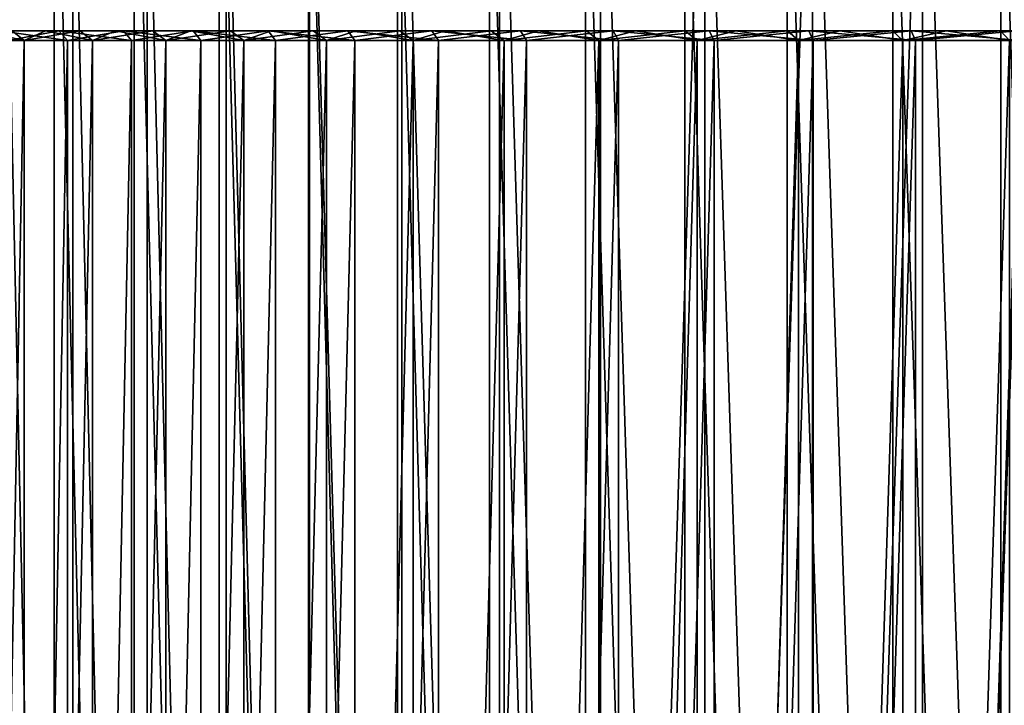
# Model space of a CAD drawing. Header units: millimetres. Extents: x -56 to 60, y -2 to 74.
# Tile 81 of 256: x -35 to -15, y 51 to 65. Entities that reach past the tile are written whole.
import ezdxf

# ---------------------------------------------------------------- set-up
doc = ezdxf.new("R2010")
doc.units = ezdxf.units.MM
doc.header["$LTSCALE"] = 127.314815
for name, color, linetype in [('145', 7, 'CONTINUOUS'), ('148', 7, 'CONTINUOUS'), ('149', 7, 'CONTINUOUS'), ('150', 7, 'CONTINUOUS'), ('2', 7, 'CONTINUOUS'), ('22', 7, 'CONTINUOUS'), ('23', 7, 'CONTINUOUS'), ('24', 7, 'CONTINUOUS'), ('25', 7, 'CONTINUOUS'), ('34', 7, 'CONTINUOUS'), ('35', 7, 'CONTINUOUS'), ('36', 7, 'CONTINUOUS'), ('37', 7, 'CONTINUOUS')]:
    doc.layers.add(name, color=color, linetype=linetype)

msp = doc.modelspace()

# ---------------------------------------------------------------- linework, layer by layer
at = {"layer": '145', "color": 7, "linetype": 'CONTINUOUS', "true_color": 0x96918c}
for points in [[(-34.926, 70.5, 24.217), (-33.538, 70.5, 26.104), (-33.539, 6.7, 26.104), (-34.926, 70.5, 24.217)], [(-34.926, 6.7, 24.216), (-34.926, 70.5, 24.217), (-33.539, 6.7, 26.104), (-34.926, 6.7, 24.216)], [(-33.539, 6.7, 26.104), (-33.538, 70.5, 26.104), (-32.05, 6.7, 27.912), (-33.539, 6.7, 26.104)], [(-33.538, 70.5, 26.104), (-32.05, 70.5, 27.912), (-32.05, 6.7, 27.912), (-33.538, 70.5, 26.104)], [(-32.05, 70.5, 27.912), (-30.463, 70.5, 29.635), (-30.464, 6.7, 29.635), (-32.05, 70.5, 27.912)], [(-32.05, 6.7, 27.912), (-32.05, 70.5, 27.912), (-30.464, 6.7, 29.635), (-32.05, 6.7, 27.912)], [(-30.464, 6.7, 29.635), (-30.463, 70.5, 29.635), (-28.785, 6.7, 31.268), (-30.464, 6.7, 29.635)], [(-30.463, 70.5, 29.635), (-28.784, 70.5, 31.268), (-28.785, 6.7, 31.268), (-30.463, 70.5, 29.635)], [(-28.785, 6.7, 31.268), (-28.784, 70.5, 31.268), (-27.019, 6.7, 32.806), (-28.785, 6.7, 31.268)], [(-28.784, 70.5, 31.268), (-27.018, 70.5, 32.806), (-27.019, 6.7, 32.806), (-28.784, 70.5, 31.268)], [(-27.019, 6.7, 32.806), (-27.018, 70.5, 32.806), (-25.17, 6.7, 34.245), (-27.019, 6.7, 32.806)], [(-27.018, 70.5, 32.806), (-25.17, 70.5, 34.245), (-25.17, 6.7, 34.245), (-27.018, 70.5, 32.806)], [(-25.17, 70.5, 34.245), (-23.245, 70.5, 35.58), (-23.246, 6.7, 35.579), (-25.17, 70.5, 34.245)], [(-25.17, 6.7, 34.245), (-25.17, 70.5, 34.245), (-23.246, 6.7, 35.579), (-25.17, 6.7, 34.245)], [(-23.246, 6.7, 35.579), (-23.245, 70.5, 35.58), (-21.25, 6.7, 36.806), (-23.246, 6.7, 35.579)], [(-23.245, 70.5, 35.58), (-21.25, 70.5, 36.806), (-21.25, 6.7, 36.806), (-23.245, 70.5, 35.58)], [(-21.25, 70.5, 36.806), (-19.19, 70.5, 37.921), (-19.19, 6.7, 37.921), (-21.25, 70.5, 36.806)], [(-21.25, 6.7, 36.806), (-21.25, 70.5, 36.806), (-19.19, 6.7, 37.921), (-21.25, 6.7, 36.806)], [(-19.19, 70.5, 37.921), (-17.072, 70.5, 38.92), (-17.072, 6.7, 38.92), (-19.19, 70.5, 37.921)], [(-19.19, 6.7, 37.921), (-19.19, 70.5, 37.921), (-17.072, 6.7, 38.92), (-19.19, 6.7, 37.921)], [(-17.072, 70.5, 38.92), (-14.902, 70.5, 39.802), (-14.902, 6.7, 39.802), (-17.072, 70.5, 38.92)], [(-17.072, 6.7, 38.92), (-17.072, 70.5, 38.92), (-14.902, 6.7, 39.802), (-17.072, 6.7, 38.92)], [(-14.902, 70.5, 39.802), (-12.687, 70.5, 40.562), (-12.687, 6.7, 40.562), (-14.902, 70.5, 39.802)], [(-14.902, 6.7, 39.802), (-14.902, 70.5, 39.802), (-12.687, 6.7, 40.562), (-14.902, 6.7, 39.802)]]:
    msp.add_3dface(points, dxfattribs=at)
at = {"layer": '148', "color": 7, "linetype": 'CONTINUOUS', "true_color": 0x96918c}
for points in [[(-35.426, 6.7, 26.93), (-33.916, 6.7, 28.809), (-35.426, 72.5, 26.93), (-35.426, 6.7, 26.93)], [(-35.426, 72.5, 26.93), (-33.916, 6.7, 28.809), (-33.916, 72.5, 28.809), (-35.426, 72.5, 26.93)], [(-33.916, 6.7, 28.809), (-32.307, 6.7, 30.602), (-33.916, 72.5, 28.809), (-33.916, 6.7, 28.809)], [(-33.916, 72.5, 28.809), (-32.307, 6.7, 30.602), (-32.307, 72.5, 30.603), (-33.916, 72.5, 28.809)], [(-32.307, 6.7, 30.602), (-30.603, 6.7, 32.307), (-32.307, 72.5, 30.603), (-32.307, 6.7, 30.602)], [(-32.307, 72.5, 30.603), (-30.603, 6.7, 32.307), (-30.603, 72.5, 32.307), (-32.307, 72.5, 30.603)], [(-30.603, 6.7, 32.307), (-28.809, 6.7, 33.916), (-30.603, 72.5, 32.307), (-30.603, 6.7, 32.307)], [(-30.603, 72.5, 32.307), (-28.809, 6.7, 33.916), (-28.809, 72.5, 33.916), (-30.603, 72.5, 32.307)], [(-28.809, 6.7, 33.916), (-26.93, 6.7, 35.426), (-28.809, 72.5, 33.916), (-28.809, 6.7, 33.916)], [(-28.809, 72.5, 33.916), (-26.93, 6.7, 35.426), (-26.93, 72.5, 35.426), (-28.809, 72.5, 33.916)], [(-26.93, 6.7, 35.426), (-24.973, 6.7, 36.832), (-26.93, 72.5, 35.426), (-26.93, 6.7, 35.426)], [(-26.93, 72.5, 35.426), (-24.973, 6.7, 36.832), (-24.973, 72.5, 36.832), (-26.93, 72.5, 35.426)], [(-24.973, 6.7, 36.832), (-22.942, 6.7, 38.13), (-24.973, 72.5, 36.832), (-24.973, 6.7, 36.832)], [(-24.973, 72.5, 36.832), (-22.942, 6.7, 38.13), (-22.942, 72.5, 38.13), (-24.973, 72.5, 36.832)], [(-22.942, 6.7, 38.13), (-20.844, 6.7, 39.316), (-22.942, 72.5, 38.13), (-22.942, 6.7, 38.13)], [(-22.942, 72.5, 38.13), (-20.844, 6.7, 39.316), (-20.844, 72.5, 39.316), (-22.942, 72.5, 38.13)], [(-20.844, 6.7, 39.316), (-18.685, 6.7, 40.387), (-20.844, 72.5, 39.316), (-20.844, 6.7, 39.316)], [(-20.844, 72.5, 39.316), (-18.685, 6.7, 40.387), (-18.685, 72.5, 40.387), (-20.844, 72.5, 39.316)], [(-18.685, 6.7, 40.387), (-16.471, 6.7, 41.339), (-18.685, 72.5, 40.387), (-18.685, 6.7, 40.387)], [(-18.685, 72.5, 40.387), (-16.471, 6.7, 41.339), (-16.471, 72.5, 41.339), (-18.685, 72.5, 40.387)], [(-16.471, 6.7, 41.339), (-14.209, 6.7, 42.171), (-16.471, 72.5, 41.339), (-16.471, 6.7, 41.339)], [(-16.471, 72.5, 41.339), (-14.209, 6.7, 42.171), (-14.209, 72.5, 42.171), (-16.471, 72.5, 41.339)]]:
    msp.add_3dface(points, dxfattribs=at)
at = {"layer": '149', "color": 7, "linetype": 'CONTINUOUS', "true_color": 0x96918c}
for points in [[(-33.538, 70.5, -26.104), (-34.926, 70.5, -24.217), (-33.539, 6.7, -26.104), (-33.538, 70.5, -26.104)], [(-33.539, 6.7, -26.104), (-34.926, 70.5, -24.217), (-34.926, 6.7, -24.216), (-33.539, 6.7, -26.104)], [(-32.05, 6.7, -27.912), (-33.538, 70.5, -26.104), (-33.539, 6.7, -26.104), (-32.05, 6.7, -27.912)], [(-32.05, 70.5, -27.912), (-33.538, 70.5, -26.104), (-32.05, 6.7, -27.912), (-32.05, 70.5, -27.912)], [(-30.463, 70.5, -29.635), (-32.05, 70.5, -27.912), (-30.464, 6.7, -29.635), (-30.463, 70.5, -29.635)], [(-30.464, 6.7, -29.635), (-32.05, 70.5, -27.912), (-32.05, 6.7, -27.912), (-30.464, 6.7, -29.635)], [(-28.785, 6.7, -31.268), (-30.463, 70.5, -29.635), (-30.464, 6.7, -29.635), (-28.785, 6.7, -31.268)], [(-28.784, 70.5, -31.268), (-30.463, 70.5, -29.635), (-28.785, 6.7, -31.268), (-28.784, 70.5, -31.268)], [(-27.019, 6.7, -32.806), (-28.784, 70.5, -31.268), (-28.785, 6.7, -31.268), (-27.019, 6.7, -32.806)], [(-27.018, 70.5, -32.806), (-28.784, 70.5, -31.268), (-27.019, 6.7, -32.806), (-27.018, 70.5, -32.806)], [(-25.17, 6.7, -34.245), (-27.018, 70.5, -32.806), (-27.019, 6.7, -32.806), (-25.17, 6.7, -34.245)], [(-25.17, 70.5, -34.245), (-27.018, 70.5, -32.806), (-25.17, 6.7, -34.245), (-25.17, 70.5, -34.245)], [(-23.245, 70.5, -35.58), (-25.17, 70.5, -34.245), (-23.246, 6.7, -35.579), (-23.245, 70.5, -35.58)], [(-23.246, 6.7, -35.579), (-25.17, 70.5, -34.245), (-25.17, 6.7, -34.245), (-23.246, 6.7, -35.579)], [(-21.25, 6.7, -36.806), (-23.245, 70.5, -35.58), (-23.246, 6.7, -35.579), (-21.25, 6.7, -36.806)], [(-21.25, 70.5, -36.806), (-23.245, 70.5, -35.58), (-21.25, 6.7, -36.806), (-21.25, 70.5, -36.806)], [(-19.19, 70.5, -37.921), (-21.25, 70.5, -36.806), (-19.19, 6.7, -37.921), (-19.19, 70.5, -37.921)], [(-19.19, 6.7, -37.921), (-21.25, 70.5, -36.806), (-21.25, 6.7, -36.806), (-19.19, 6.7, -37.921)], [(-17.072, 70.5, -38.92), (-19.19, 70.5, -37.921), (-17.072, 6.7, -38.92), (-17.072, 70.5, -38.92)], [(-17.072, 6.7, -38.92), (-19.19, 70.5, -37.921), (-19.19, 6.7, -37.921), (-17.072, 6.7, -38.92)], [(-14.902, 70.5, -39.802), (-17.072, 70.5, -38.92), (-14.902, 6.7, -39.802), (-14.902, 70.5, -39.802)], [(-14.902, 6.7, -39.802), (-17.072, 70.5, -38.92), (-17.072, 6.7, -38.92), (-14.902, 6.7, -39.802)], [(-12.687, 70.5, -40.562), (-14.902, 70.5, -39.802), (-12.687, 6.7, -40.562), (-12.687, 70.5, -40.562)], [(-12.687, 6.7, -40.562), (-14.902, 70.5, -39.802), (-14.902, 6.7, -39.802), (-12.687, 6.7, -40.562)]]:
    msp.add_3dface(points, dxfattribs=at)
at = {"layer": '150', "color": 7, "linetype": 'CONTINUOUS', "true_color": 0x96918c}
for points in [[(-33.916, 6.7, -28.809), (-35.426, 6.7, -26.93), (-35.426, 72.5, -26.93), (-33.916, 6.7, -28.809)], [(-33.916, 72.5, -28.809), (-33.916, 6.7, -28.809), (-35.426, 72.5, -26.93), (-33.916, 72.5, -28.809)], [(-32.307, 6.7, -30.602), (-33.916, 6.7, -28.809), (-33.916, 72.5, -28.809), (-32.307, 6.7, -30.602)], [(-32.307, 72.5, -30.603), (-32.307, 6.7, -30.602), (-33.916, 72.5, -28.809), (-32.307, 72.5, -30.603)], [(-30.603, 6.7, -32.307), (-32.307, 6.7, -30.602), (-32.307, 72.5, -30.603), (-30.603, 6.7, -32.307)], [(-30.603, 72.5, -32.307), (-30.603, 6.7, -32.307), (-32.307, 72.5, -30.603), (-30.603, 72.5, -32.307)], [(-28.809, 6.7, -33.916), (-30.603, 6.7, -32.307), (-30.603, 72.5, -32.307), (-28.809, 6.7, -33.916)], [(-28.809, 72.5, -33.916), (-28.809, 6.7, -33.916), (-30.603, 72.5, -32.307), (-28.809, 72.5, -33.916)], [(-26.93, 6.7, -35.426), (-28.809, 6.7, -33.916), (-28.809, 72.5, -33.916), (-26.93, 6.7, -35.426)], [(-26.93, 72.5, -35.426), (-26.93, 6.7, -35.426), (-28.809, 72.5, -33.916), (-26.93, 72.5, -35.426)], [(-24.973, 6.7, -36.832), (-26.93, 6.7, -35.426), (-26.93, 72.5, -35.426), (-24.973, 6.7, -36.832)], [(-24.973, 72.5, -36.832), (-24.973, 6.7, -36.832), (-26.93, 72.5, -35.426), (-24.973, 72.5, -36.832)], [(-22.942, 6.7, -38.13), (-24.973, 6.7, -36.832), (-24.973, 72.5, -36.832), (-22.942, 6.7, -38.13)], [(-22.942, 72.5, -38.13), (-22.942, 6.7, -38.13), (-24.973, 72.5, -36.832), (-22.942, 72.5, -38.13)], [(-20.844, 6.7, -39.316), (-22.942, 6.7, -38.13), (-20.844, 72.5, -39.316), (-20.844, 6.7, -39.316)], [(-20.844, 72.5, -39.316), (-22.942, 6.7, -38.13), (-22.942, 72.5, -38.13), (-20.844, 72.5, -39.316)], [(-18.685, 6.7, -40.387), (-20.844, 6.7, -39.316), (-18.685, 72.5, -40.387), (-18.685, 6.7, -40.387)], [(-18.685, 72.5, -40.387), (-20.844, 6.7, -39.316), (-20.844, 72.5, -39.316), (-18.685, 72.5, -40.387)], [(-16.471, 6.7, -41.339), (-18.685, 6.7, -40.387), (-16.471, 72.5, -41.339), (-16.471, 6.7, -41.339)], [(-16.471, 72.5, -41.339), (-18.685, 6.7, -40.387), (-18.685, 72.5, -40.387), (-16.471, 72.5, -41.339)], [(-14.209, 6.7, -42.171), (-16.471, 6.7, -41.339), (-14.209, 72.5, -42.171), (-14.209, 6.7, -42.171)], [(-14.209, 72.5, -42.171), (-16.471, 6.7, -41.339), (-16.471, 72.5, -41.339), (-14.209, 72.5, -42.171)]]:
    msp.add_3dface(points, dxfattribs=at)
at = {"layer": '2', "color": 7, "linetype": 'CONTINUOUS', "true_color": 0x96918c}
for points in [[(-34.757, 65, 23.221), (-34.091, 65, 24.187), (-35.003, 65, 19.768), (-34.757, 65, 23.221)], [(-35.003, 65, 19.768), (-34.091, 65, 24.187), (-33.819, 65, 21.733), (-35.003, 65, 19.768)], [(-33.819, 65, -21.733), (-34.757, 65, -23.221), (-35.003, 65, -19.768), (-33.819, 65, -21.733)], [(-34.091, 65, -24.187), (-34.757, 65, -23.221), (-33.819, 65, -21.733), (-34.091, 65, -24.187)], [(-34.091, 65, 24.187), (-33.399, 65, 25.134), (-33.819, 65, 21.733), (-34.091, 65, 24.187)], [(-33.399, 65, -25.134), (-34.091, 65, -24.187), (-33.819, 65, -21.733), (-33.399, 65, -25.134)], [(-33.399, 65, 25.134), (-32.68, 65, 26.063), (-33.819, 65, 21.733), (-33.399, 65, 25.134)], [(-33.819, 65, 21.733), (-32.68, 65, 26.063), (-32.523, 65, 23.628), (-33.819, 65, 21.733)], [(-32.523, 65, -23.628), (-33.399, 65, -25.134), (-33.819, 65, -21.733), (-32.523, 65, -23.628)], [(-32.68, 65, -26.063), (-33.399, 65, -25.134), (-32.523, 65, -23.628), (-32.68, 65, -26.063)], [(-32.68, 65, 26.063), (-31.936, 65, 26.969), (-32.523, 65, 23.628), (-32.68, 65, 26.063)], [(-31.936, 65, -26.969), (-32.68, 65, -26.063), (-32.523, 65, -23.628), (-31.936, 65, -26.969)], [(-31.936, 65, 26.969), (-31.169, 65, 27.852), (-32.523, 65, 23.628), (-31.936, 65, 26.969)], [(-32.523, 65, 23.628), (-31.169, 65, 27.852), (-31.12, 65, 25.448), (-32.523, 65, 23.628)], [(-31.12, 65, -25.448), (-31.936, 65, -26.969), (-32.523, 65, -23.628), (-31.12, 65, -25.448)], [(-31.169, 65, -27.852), (-31.936, 65, -26.969), (-31.12, 65, -25.448), (-31.169, 65, -27.852)], [(-31.169, 65, 27.852), (-30.376, 65, 28.715), (-31.12, 65, 25.448), (-31.169, 65, 27.852)], [(-30.376, 65, -28.715), (-31.169, 65, -27.852), (-31.12, 65, -25.448), (-30.376, 65, -28.715)], [(-31.12, 65, 25.448), (-30.376, 65, 28.715), (-29.618, 65, 27.18), (-31.12, 65, 25.448)], [(-29.618, 65, -27.18), (-30.376, 65, -28.715), (-31.12, 65, -25.448), (-29.618, 65, -27.18)], [(-30.376, 65, 28.715), (-29.557, 65, 29.556), (-29.618, 65, 27.18), (-30.376, 65, 28.715)], [(-29.557, 65, -29.556), (-30.376, 65, -28.715), (-29.618, 65, -27.18), (-29.557, 65, -29.556)], [(-29.557, 65, 29.556), (-28.715, 65, 30.375), (-29.618, 65, 27.18), (-29.557, 65, 29.556)], [(-29.618, 65, 27.18), (-28.715, 65, 30.375), (-28.016, 65, 28.829), (-29.618, 65, 27.18)], [(-28.016, 65, -28.829), (-29.557, 65, -29.556), (-29.618, 65, -27.18), (-28.016, 65, -28.829)], [(-28.715, 65, -30.375), (-29.557, 65, -29.556), (-28.016, 65, -28.829), (-28.715, 65, -30.375)], [(-28.715, 65, 30.375), (-27.853, 65, 31.168), (-28.016, 65, 28.829), (-28.715, 65, 30.375)], [(-27.853, 65, -31.168), (-28.715, 65, -30.375), (-28.016, 65, -28.829), (-27.853, 65, -31.168)], [(-27.853, 65, 31.168), (-26.97, 65, 31.936), (-28.016, 65, 28.829), (-27.853, 65, 31.168)], [(-28.016, 65, 28.829), (-26.97, 65, 31.936), (-26.326, 65, 30.381), (-28.016, 65, 28.829)], [(-26.326, 65, -30.381), (-27.853, 65, -31.168), (-28.016, 65, -28.829), (-26.326, 65, -30.381)], [(-26.97, 65, -31.936), (-27.853, 65, -31.168), (-26.326, 65, -30.381), (-26.97, 65, -31.936)], [(-26.97, 65, 31.936), (-26.063, 65, 32.679), (-26.326, 65, 30.381), (-26.97, 65, 31.936)], [(-26.063, 65, -32.679), (-26.97, 65, -31.936), (-26.326, 65, -30.381), (-26.063, 65, -32.679)], [(-26.063, 65, 32.679), (-25.135, 65, 33.398), (-26.326, 65, 30.381), (-26.063, 65, 32.679)], [(-26.326, 65, 30.381), (-25.135, 65, 33.398), (-24.549, 65, 31.833), (-26.326, 65, 30.381)], [(-24.549, 65, -31.833), (-26.063, 65, -32.679), (-26.326, 65, -30.381), (-24.549, 65, -31.833)], [(-25.135, 65, -33.398), (-26.063, 65, -32.679), (-24.549, 65, -31.833), (-25.135, 65, -33.398)], [(-25.135, 65, 33.398), (-24.187, 65, 34.091), (-24.549, 65, 31.833), (-25.135, 65, 33.398)], [(-24.187, 65, -34.091), (-25.135, 65, -33.398), (-24.549, 65, -31.833), (-24.187, 65, -34.091)], [(-24.187, 65, 34.091), (-23.222, 65, 34.756), (-24.549, 65, 31.833), (-24.187, 65, 34.091)], [(-24.549, 65, 31.833), (-23.222, 65, 34.756), (-22.689, 65, 33.185), (-24.549, 65, 31.833)], [(-22.689, 65, -33.185), (-24.187, 65, -34.091), (-24.549, 65, -31.833), (-22.689, 65, -33.185)], [(-23.222, 65, -34.756), (-24.187, 65, -34.091), (-22.689, 65, -33.185), (-23.222, 65, -34.756)], [(-23.222, 65, 34.756), (-22.24, 65, 35.392), (-22.689, 65, 33.185), (-23.222, 65, 34.756)], [(-22.24, 65, -35.392), (-23.222, 65, -34.756), (-22.689, 65, -33.185), (-22.24, 65, -35.392)], [(-22.24, 65, 35.392), (-21.239, 65, 36.001), (-22.689, 65, 33.185), (-22.24, 65, 35.392)], [(-22.689, 65, 33.185), (-21.239, 65, 36.001), (-20.761, 65, 34.424), (-22.689, 65, 33.185)], [(-20.761, 65, -34.424), (-22.24, 65, -35.392), (-22.689, 65, -33.185), (-20.761, 65, -34.424)], [(-21.239, 65, -36.002), (-22.24, 65, -35.392), (-20.761, 65, -34.424), (-21.239, 65, -36.002)], [(-21.239, 65, 36.001), (-20.22, 65, 36.584), (-20.761, 65, 34.424), (-21.239, 65, 36.001)], [(-20.22, 65, -36.584), (-21.239, 65, -36.002), (-20.761, 65, -34.424), (-20.22, 65, -36.584)], [(-20.22, 65, 36.584), (-19.184, 65, 37.137), (-20.761, 65, 34.424), (-20.22, 65, 36.584)], [(-20.761, 65, 34.424), (-19.184, 65, 37.137), (-18.759, 65, 35.554), (-20.761, 65, 34.424)], [(-18.759, 65, -35.554), (-20.22, 65, -36.584), (-20.761, 65, -34.424), (-18.759, 65, -35.554)], [(-19.184, 65, -37.137), (-20.22, 65, -36.584), (-18.759, 65, -35.554), (-19.184, 65, -37.137)], [(-19.184, 65, 37.137), (-18.135, 65, 37.661), (-18.759, 65, 35.554), (-19.184, 65, 37.137)], [(-18.135, 65, -37.661), (-19.184, 65, -37.137), (-18.759, 65, -35.554), (-18.135, 65, -37.661)], [(-18.135, 65, 37.661), (-17.074, 65, 38.154), (-18.759, 65, 35.554), (-18.135, 65, 37.661)], [(-18.759, 65, 35.554), (-17.074, 65, 38.154), (-16.7, 65, 36.567), (-18.759, 65, 35.554)], [(-16.7, 65, -36.567), (-18.135, 65, -37.661), (-18.759, 65, -35.554), (-16.7, 65, -36.567)], [(-17.074, 65, -38.154), (-18.135, 65, -37.661), (-16.7, 65, -36.567), (-17.074, 65, -38.154)], [(-17.074, 65, 38.154), (-15.998, 65, 38.617), (-16.7, 65, 36.567), (-17.074, 65, 38.154)], [(-15.998, 65, -38.617), (-17.074, 65, -38.154), (-16.7, 65, -36.567), (-15.998, 65, -38.617)], [(-15.998, 65, 38.617), (-14.907, 65, 39.051), (-16.7, 65, 36.567), (-15.998, 65, 38.617)], [(-16.7, 65, 36.567), (-14.907, 65, 39.051), (-14.586, 65, 37.46), (-16.7, 65, 36.567)], [(-14.586, 65, -37.46), (-15.998, 65, -38.617), (-16.7, 65, -36.567), (-14.586, 65, -37.46)], [(-14.907, 65, -39.051), (-15.998, 65, -38.617), (-14.586, 65, -37.46), (-14.907, 65, -39.051)], [(-14.907, 65, 39.051), (-13.805, 65, 39.454), (-14.586, 65, 37.46), (-14.907, 65, 39.051)], [(-13.805, 65, -39.454), (-14.907, 65, -39.051), (-14.586, 65, -37.46), (-13.805, 65, -39.454)]]:
    msp.add_3dface(points, dxfattribs=at)
at = {"layer": '22', "color": 7, "linetype": 'CONTINUOUS', "true_color": 0x96918c}
for points in [[(-34.515, -1, -23.932), (-35.781, -1, -21.994), (-34.515, 64.8, -23.931), (-34.515, -1, -23.932)], [(-34.515, 64.8, -23.931), (-35.781, -1, -21.994), (-35.781, 64.8, -21.994), (-34.515, 64.8, -23.931)], [(-33.144, -1, -25.797), (-34.515, -1, -23.932), (-33.144, 64.8, -25.796), (-33.144, -1, -25.797)], [(-33.144, 64.8, -25.796), (-34.515, -1, -23.932), (-34.515, 64.8, -23.931), (-33.144, 64.8, -25.796)], [(-31.672, -1, -27.584), (-33.144, -1, -25.797), (-31.673, 64.8, -27.583), (-31.672, -1, -27.584)], [(-31.673, 64.8, -27.583), (-33.144, -1, -25.797), (-33.144, 64.8, -25.796), (-31.673, 64.8, -27.583)], [(-30.105, 64.8, -29.286), (-31.672, -1, -27.584), (-31.673, 64.8, -27.583), (-30.105, 64.8, -29.286)], [(-30.105, -1, -29.286), (-31.672, -1, -27.584), (-30.105, 64.8, -29.286), (-30.105, -1, -29.286)], [(-28.446, -1, -30.9), (-30.105, -1, -29.286), (-28.446, 64.8, -30.9), (-28.446, -1, -30.9)], [(-28.446, 64.8, -30.9), (-30.105, -1, -29.286), (-30.105, 64.8, -29.286), (-28.446, 64.8, -30.9)], [(-26.7, -1, -32.421), (-28.446, -1, -30.9), (-26.701, 64.8, -32.42), (-26.7, -1, -32.421)], [(-26.701, 64.8, -32.42), (-28.446, -1, -30.9), (-28.446, 64.8, -30.9), (-26.701, 64.8, -32.42)], [(-24.874, 64.8, -33.842), (-26.7, -1, -32.421), (-26.701, 64.8, -32.42), (-24.874, 64.8, -33.842)], [(-24.874, -1, -33.842), (-26.7, -1, -32.421), (-24.874, 64.8, -33.842), (-24.874, -1, -33.842)], [(-22.972, -1, -35.161), (-24.874, -1, -33.842), (-22.972, 64.8, -35.161), (-22.972, -1, -35.161)], [(-22.972, 64.8, -35.161), (-24.874, -1, -33.842), (-24.874, 64.8, -33.842), (-22.972, 64.8, -35.161)], [(-21, -1, -36.373), (-22.972, -1, -35.161), (-21, 64.8, -36.373), (-21, -1, -36.373)], [(-21, 64.8, -36.373), (-22.972, -1, -35.161), (-22.972, 64.8, -35.161), (-21, 64.8, -36.373)], [(-18.964, -1, -37.475), (-21, -1, -36.373), (-18.965, 64.8, -37.475), (-18.964, -1, -37.475)], [(-18.965, 64.8, -37.475), (-21, -1, -36.373), (-21, 64.8, -36.373), (-18.965, 64.8, -37.475)], [(-16.872, 64.8, -38.462), (-18.964, -1, -37.475), (-18.965, 64.8, -37.475), (-16.872, 64.8, -38.462)], [(-16.871, -1, -38.462), (-18.964, -1, -37.475), (-16.872, 64.8, -38.462), (-16.871, -1, -38.462)], [(-14.727, 64.8, -39.333), (-16.871, -1, -38.462), (-16.872, 64.8, -38.462), (-14.727, 64.8, -39.333)], [(-14.727, -1, -39.333), (-16.871, -1, -38.462), (-14.727, 64.8, -39.333), (-14.727, -1, -39.333)]]:
    msp.add_3dface(points, dxfattribs=at)
at = {"layer": '23', "color": 7, "linetype": 'CONTINUOUS', "true_color": 0x96918c}
for points in [[(-35.781, -1, 21.994), (-34.515, -1, 23.932), (-34.515, 64.8, 23.931), (-35.781, -1, 21.994)], [(-35.781, 64.8, 21.994), (-35.781, -1, 21.994), (-34.515, 64.8, 23.931), (-35.781, 64.8, 21.994)], [(-34.515, -1, 23.932), (-33.144, -1, 25.797), (-33.144, 64.8, 25.796), (-34.515, -1, 23.932)], [(-34.515, 64.8, 23.931), (-34.515, -1, 23.932), (-33.144, 64.8, 25.796), (-34.515, 64.8, 23.931)], [(-33.144, -1, 25.797), (-31.672, -1, 27.584), (-31.673, 64.8, 27.583), (-33.144, -1, 25.797)], [(-33.144, 64.8, 25.796), (-33.144, -1, 25.797), (-31.673, 64.8, 27.583), (-33.144, 64.8, 25.796)], [(-31.673, 64.8, 27.583), (-31.672, -1, 27.584), (-30.105, 64.8, 29.286), (-31.673, 64.8, 27.583)], [(-31.672, -1, 27.584), (-30.105, -1, 29.286), (-30.105, 64.8, 29.286), (-31.672, -1, 27.584)], [(-30.105, -1, 29.286), (-28.446, -1, 30.9), (-28.446, 64.8, 30.9), (-30.105, -1, 29.286)], [(-30.105, 64.8, 29.286), (-30.105, -1, 29.286), (-28.446, 64.8, 30.9), (-30.105, 64.8, 29.286)], [(-28.446, -1, 30.9), (-26.7, -1, 32.421), (-26.701, 64.8, 32.42), (-28.446, -1, 30.9)], [(-28.446, 64.8, 30.9), (-28.446, -1, 30.9), (-26.701, 64.8, 32.42), (-28.446, 64.8, 30.9)], [(-26.701, 64.8, 32.42), (-26.7, -1, 32.421), (-24.874, 64.8, 33.842), (-26.701, 64.8, 32.42)], [(-26.7, -1, 32.421), (-24.874, -1, 33.842), (-24.874, 64.8, 33.842), (-26.7, -1, 32.421)], [(-24.874, -1, 33.842), (-22.972, -1, 35.161), (-22.972, 64.8, 35.161), (-24.874, -1, 33.842)], [(-24.874, 64.8, 33.842), (-24.874, -1, 33.842), (-22.972, 64.8, 35.161), (-24.874, 64.8, 33.842)], [(-22.972, -1, 35.161), (-21, -1, 36.373), (-21, 64.8, 36.373), (-22.972, -1, 35.161)], [(-22.972, 64.8, 35.161), (-22.972, -1, 35.161), (-21, 64.8, 36.373), (-22.972, 64.8, 35.161)], [(-21, -1, 36.373), (-18.964, -1, 37.475), (-18.965, 64.8, 37.475), (-21, -1, 36.373)], [(-21, 64.8, 36.373), (-21, -1, 36.373), (-18.965, 64.8, 37.475), (-21, 64.8, 36.373)], [(-18.965, 64.8, 37.475), (-18.964, -1, 37.475), (-16.872, 64.8, 38.462), (-18.965, 64.8, 37.475)], [(-18.964, -1, 37.475), (-16.871, -1, 38.462), (-16.872, 64.8, 38.462), (-18.964, -1, 37.475)], [(-16.872, 64.8, 38.462), (-16.871, -1, 38.462), (-14.727, 64.8, 39.333), (-16.872, 64.8, 38.462)], [(-16.871, -1, 38.462), (-14.727, -1, 39.333), (-14.727, 64.8, 39.333), (-16.871, -1, 38.462)]]:
    msp.add_3dface(points, dxfattribs=at)
at = {"layer": '24', "color": 7, "linetype": 'CONTINUOUS', "true_color": 0x96918c}
for points in [[(-33.65, 64.8, -21.625), (-34.83, 64.8, -19.669), (-34.83, 1, -19.669), (-33.65, 64.8, -21.625)], [(-33.65, 1, -21.626), (-33.65, 64.8, -21.625), (-34.83, 1, -19.669), (-33.65, 1, -21.626)], [(-32.361, 64.8, -23.511), (-33.65, 64.8, -21.625), (-33.65, 1, -21.626), (-32.361, 64.8, -23.511)], [(-32.361, 1, -23.511), (-32.361, 64.8, -23.511), (-33.65, 1, -21.626), (-32.361, 1, -23.511)], [(-30.966, 64.8, -25.32), (-32.361, 64.8, -23.511), (-32.361, 1, -23.511), (-30.966, 64.8, -25.32)], [(-30.966, 1, -25.32), (-30.966, 64.8, -25.32), (-32.361, 1, -23.511), (-30.966, 1, -25.32)], [(-29.47, 64.8, -27.047), (-30.966, 64.8, -25.32), (-30.966, 1, -25.32), (-29.47, 64.8, -27.047)], [(-29.47, 1, -27.047), (-29.47, 64.8, -27.047), (-30.966, 1, -25.32), (-29.47, 1, -27.047)], [(-27.878, 64.8, -28.685), (-29.47, 64.8, -27.047), (-29.47, 1, -27.047), (-27.878, 64.8, -28.685)], [(-27.878, 1, -28.685), (-27.878, 64.8, -28.685), (-29.47, 1, -27.047), (-27.878, 1, -28.685)], [(-26.195, 64.8, -30.23), (-27.878, 64.8, -28.685), (-27.878, 1, -28.685), (-26.195, 64.8, -30.23)], [(-26.194, 1, -30.23), (-26.195, 64.8, -30.23), (-27.878, 1, -28.685), (-26.194, 1, -30.23)], [(-24.426, 64.8, -31.676), (-26.195, 64.8, -30.23), (-26.194, 1, -30.23), (-24.426, 64.8, -31.676)], [(-24.426, 1, -31.676), (-24.426, 64.8, -31.676), (-26.194, 1, -30.23), (-24.426, 1, -31.676)], [(-22.578, 64.8, -33.019), (-24.426, 64.8, -31.676), (-24.426, 1, -31.676), (-22.578, 64.8, -33.019)], [(-22.578, 1, -33.019), (-22.578, 64.8, -33.019), (-24.426, 1, -31.676), (-22.578, 1, -33.019)], [(-20.656, 64.8, -34.254), (-22.578, 64.8, -33.019), (-22.578, 1, -33.019), (-20.656, 64.8, -34.254)], [(-20.656, 1, -34.254), (-20.656, 64.8, -34.254), (-22.578, 1, -33.019), (-20.656, 1, -34.254)], [(-18.667, 64.8, -35.377), (-20.656, 64.8, -34.254), (-20.656, 1, -34.254), (-18.667, 64.8, -35.377)], [(-18.667, 1, -35.377), (-18.667, 64.8, -35.377), (-20.656, 1, -34.254), (-18.667, 1, -35.377)], [(-16.617, 64.8, -36.385), (-18.667, 64.8, -35.377), (-18.667, 1, -35.377), (-16.617, 64.8, -36.385)], [(-16.617, 1, -36.385), (-16.617, 64.8, -36.385), (-18.667, 1, -35.377), (-16.617, 1, -36.385)], [(-14.513, 64.8, -37.274), (-16.617, 64.8, -36.385), (-16.617, 1, -36.385), (-14.513, 64.8, -37.274)], [(-14.512, 1, -37.275), (-14.513, 64.8, -37.274), (-16.617, 1, -36.385), (-14.512, 1, -37.275)]]:
    msp.add_3dface(points, dxfattribs=at)
at = {"layer": '25', "color": 7, "linetype": 'CONTINUOUS', "true_color": 0x96918c}
for points in [[(-34.83, 64.8, 19.669), (-33.65, 64.8, 21.625), (-34.83, 1, 19.669), (-34.83, 64.8, 19.669)], [(-34.83, 1, 19.669), (-33.65, 64.8, 21.625), (-33.65, 1, 21.626), (-34.83, 1, 19.669)], [(-33.65, 64.8, 21.625), (-32.361, 64.8, 23.511), (-33.65, 1, 21.626), (-33.65, 64.8, 21.625)], [(-33.65, 1, 21.626), (-32.361, 64.8, 23.511), (-32.361, 1, 23.511), (-33.65, 1, 21.626)], [(-32.361, 64.8, 23.511), (-30.966, 64.8, 25.32), (-32.361, 1, 23.511), (-32.361, 64.8, 23.511)], [(-32.361, 1, 23.511), (-30.966, 64.8, 25.32), (-30.966, 1, 25.321), (-32.361, 1, 23.511)], [(-30.966, 64.8, 25.32), (-29.47, 64.8, 27.047), (-30.966, 1, 25.321), (-30.966, 64.8, 25.32)], [(-30.966, 1, 25.321), (-29.47, 64.8, 27.047), (-29.47, 1, 27.047), (-30.966, 1, 25.321)], [(-29.47, 64.8, 27.047), (-27.878, 64.8, 28.685), (-29.47, 1, 27.047), (-29.47, 64.8, 27.047)], [(-29.47, 1, 27.047), (-27.878, 64.8, 28.685), (-27.878, 1, 28.685), (-29.47, 1, 27.047)], [(-27.878, 64.8, 28.685), (-26.195, 64.8, 30.23), (-27.878, 1, 28.685), (-27.878, 64.8, 28.685)], [(-27.878, 1, 28.685), (-26.195, 64.8, 30.23), (-26.194, 1, 30.23), (-27.878, 1, 28.685)], [(-26.195, 64.8, 30.23), (-24.426, 64.8, 31.676), (-26.194, 1, 30.23), (-26.195, 64.8, 30.23)], [(-26.194, 1, 30.23), (-24.426, 64.8, 31.676), (-24.426, 1, 31.676), (-26.194, 1, 30.23)], [(-24.426, 64.8, 31.676), (-22.578, 64.8, 33.019), (-24.426, 1, 31.676), (-24.426, 64.8, 31.676)], [(-24.426, 1, 31.676), (-22.578, 64.8, 33.019), (-22.578, 1, 33.019), (-24.426, 1, 31.676)], [(-22.578, 64.8, 33.019), (-20.656, 64.8, 34.254), (-22.578, 1, 33.019), (-22.578, 64.8, 33.019)], [(-22.578, 1, 33.019), (-20.656, 64.8, 34.254), (-20.656, 1, 34.254), (-22.578, 1, 33.019)], [(-20.656, 64.8, 34.254), (-18.667, 64.8, 35.377), (-20.656, 1, 34.254), (-20.656, 64.8, 34.254)], [(-20.656, 1, 34.254), (-18.667, 64.8, 35.377), (-18.667, 1, 35.377), (-20.656, 1, 34.254)], [(-18.667, 64.8, 35.377), (-16.617, 64.8, 36.385), (-18.667, 1, 35.377), (-18.667, 64.8, 35.377)], [(-18.667, 1, 35.377), (-16.617, 64.8, 36.385), (-16.617, 1, 36.385), (-18.667, 1, 35.377)], [(-16.617, 64.8, 36.385), (-14.513, 64.8, 37.274), (-16.617, 1, 36.385), (-16.617, 64.8, 36.385)], [(-16.617, 1, 36.385), (-14.513, 64.8, 37.274), (-14.512, 1, 37.275), (-16.617, 1, 36.385)]]:
    msp.add_3dface(points, dxfattribs=at)
at = {"layer": '34', "color": 7, "linetype": 'CONTINUOUS', "true_color": 0x96918c}
for points in [[(-35.393, 65, 22.239), (-35.781, 64.8, 21.994), (-34.515, 64.8, 23.931), (-35.393, 65, 22.239)], [(-34.757, 65, 23.221), (-35.393, 65, 22.239), (-34.515, 64.8, 23.931), (-34.757, 65, 23.221)], [(-34.091, 65, 24.187), (-34.757, 65, 23.221), (-34.515, 64.8, 23.931), (-34.091, 65, 24.187)], [(-34.091, 65, 24.187), (-34.515, 64.8, 23.931), (-33.144, 64.8, 25.796), (-34.091, 65, 24.187)], [(-33.399, 65, 25.134), (-34.091, 65, 24.187), (-33.144, 64.8, 25.796), (-33.399, 65, 25.134)], [(-32.68, 65, 26.063), (-33.399, 65, 25.134), (-33.144, 64.8, 25.796), (-32.68, 65, 26.063)], [(-32.68, 65, 26.063), (-33.144, 64.8, 25.796), (-31.673, 64.8, 27.583), (-32.68, 65, 26.063)], [(-31.936, 65, 26.969), (-32.68, 65, 26.063), (-31.673, 64.8, 27.583), (-31.936, 65, 26.969)], [(-31.169, 65, 27.852), (-31.936, 65, 26.969), (-31.673, 64.8, 27.583), (-31.169, 65, 27.852)], [(-31.169, 65, 27.852), (-31.673, 64.8, 27.583), (-30.105, 64.8, 29.286), (-31.169, 65, 27.852)], [(-30.376, 65, 28.715), (-31.169, 65, 27.852), (-30.105, 64.8, 29.286), (-30.376, 65, 28.715)], [(-29.557, 65, 29.556), (-30.376, 65, 28.715), (-30.105, 64.8, 29.286), (-29.557, 65, 29.556)], [(-29.557, 65, 29.556), (-30.105, 64.8, 29.286), (-28.446, 64.8, 30.9), (-29.557, 65, 29.556)], [(-28.715, 65, 30.375), (-29.557, 65, 29.556), (-28.446, 64.8, 30.9), (-28.715, 65, 30.375)], [(-27.853, 65, 31.168), (-28.715, 65, 30.375), (-28.446, 64.8, 30.9), (-27.853, 65, 31.168)], [(-27.853, 65, 31.168), (-28.446, 64.8, 30.9), (-26.701, 64.8, 32.42), (-27.853, 65, 31.168)], [(-26.97, 65, 31.936), (-27.853, 65, 31.168), (-26.701, 64.8, 32.42), (-26.97, 65, 31.936)], [(-26.063, 65, 32.679), (-26.97, 65, 31.936), (-26.701, 64.8, 32.42), (-26.063, 65, 32.679)], [(-26.063, 65, 32.679), (-26.701, 64.8, 32.42), (-24.874, 64.8, 33.842), (-26.063, 65, 32.679)], [(-25.135, 65, 33.398), (-26.063, 65, 32.679), (-24.874, 64.8, 33.842), (-25.135, 65, 33.398)], [(-24.187, 65, 34.091), (-25.135, 65, 33.398), (-24.874, 64.8, 33.842), (-24.187, 65, 34.091)], [(-24.187, 65, 34.091), (-24.874, 64.8, 33.842), (-22.972, 64.8, 35.161), (-24.187, 65, 34.091)], [(-23.222, 65, 34.756), (-24.187, 65, 34.091), (-22.972, 64.8, 35.161), (-23.222, 65, 34.756)], [(-22.24, 65, 35.392), (-23.222, 65, 34.756), (-22.972, 64.8, 35.161), (-22.24, 65, 35.392)], [(-22.24, 65, 35.392), (-22.972, 64.8, 35.161), (-21, 64.8, 36.373), (-22.24, 65, 35.392)], [(-21.239, 65, 36.001), (-22.24, 65, 35.392), (-21, 64.8, 36.373), (-21.239, 65, 36.001)], [(-20.22, 65, 36.584), (-21.239, 65, 36.001), (-21, 64.8, 36.373), (-20.22, 65, 36.584)], [(-20.22, 65, 36.584), (-21, 64.8, 36.373), (-18.965, 64.8, 37.475), (-20.22, 65, 36.584)], [(-19.184, 65, 37.137), (-20.22, 65, 36.584), (-18.965, 64.8, 37.475), (-19.184, 65, 37.137)], [(-18.135, 65, 37.661), (-19.184, 65, 37.137), (-18.965, 64.8, 37.475), (-18.135, 65, 37.661)], [(-18.135, 65, 37.661), (-18.965, 64.8, 37.475), (-16.872, 64.8, 38.462), (-18.135, 65, 37.661)], [(-17.074, 65, 38.154), (-18.135, 65, 37.661), (-16.872, 64.8, 38.462), (-17.074, 65, 38.154)], [(-15.998, 65, 38.617), (-17.074, 65, 38.154), (-16.872, 64.8, 38.462), (-15.998, 65, 38.617)], [(-15.998, 65, 38.617), (-16.872, 64.8, 38.462), (-14.727, 64.8, 39.333), (-15.998, 65, 38.617)], [(-14.907, 65, 39.051), (-15.998, 65, 38.617), (-14.727, 64.8, 39.333), (-14.907, 65, 39.051)], [(-13.805, 65, 39.454), (-14.907, 65, 39.051), (-14.727, 64.8, 39.333), (-13.805, 65, 39.454)]]:
    msp.add_3dface(points, dxfattribs=at)
at = {"layer": '35', "color": 7, "linetype": 'CONTINUOUS', "true_color": 0x96918c}
for points in [[(-34.757, 65, -23.221), (-34.515, 64.8, -23.931), (-35.781, 64.8, -21.994), (-34.757, 65, -23.221)], [(-34.757, 65, -23.221), (-34.091, 65, -24.187), (-34.515, 64.8, -23.931), (-34.757, 65, -23.221)], [(-34.091, 65, -24.187), (-33.399, 65, -25.134), (-34.515, 64.8, -23.931), (-34.091, 65, -24.187)], [(-33.399, 65, -25.134), (-33.144, 64.8, -25.796), (-34.515, 64.8, -23.931), (-33.399, 65, -25.134)], [(-33.399, 65, -25.134), (-32.68, 65, -26.063), (-33.144, 64.8, -25.796), (-33.399, 65, -25.134)], [(-32.68, 65, -26.063), (-31.936, 65, -26.969), (-33.144, 64.8, -25.796), (-32.68, 65, -26.063)], [(-31.936, 65, -26.969), (-31.673, 64.8, -27.583), (-33.144, 64.8, -25.796), (-31.936, 65, -26.969)], [(-31.936, 65, -26.969), (-31.169, 65, -27.852), (-31.673, 64.8, -27.583), (-31.936, 65, -26.969)], [(-31.169, 65, -27.852), (-30.376, 65, -28.715), (-31.673, 64.8, -27.583), (-31.169, 65, -27.852)], [(-30.376, 65, -28.715), (-30.105, 64.8, -29.286), (-31.673, 64.8, -27.583), (-30.376, 65, -28.715)], [(-30.376, 65, -28.715), (-29.557, 65, -29.556), (-30.105, 64.8, -29.286), (-30.376, 65, -28.715)], [(-29.557, 65, -29.556), (-28.715, 65, -30.375), (-30.105, 64.8, -29.286), (-29.557, 65, -29.556)], [(-28.715, 65, -30.375), (-28.446, 64.8, -30.9), (-30.105, 64.8, -29.286), (-28.715, 65, -30.375)], [(-28.715, 65, -30.375), (-27.853, 65, -31.168), (-28.446, 64.8, -30.9), (-28.715, 65, -30.375)], [(-27.853, 65, -31.168), (-26.97, 65, -31.936), (-28.446, 64.8, -30.9), (-27.853, 65, -31.168)], [(-26.97, 65, -31.936), (-26.701, 64.8, -32.42), (-28.446, 64.8, -30.9), (-26.97, 65, -31.936)], [(-26.97, 65, -31.936), (-26.063, 65, -32.679), (-26.701, 64.8, -32.42), (-26.97, 65, -31.936)], [(-26.063, 65, -32.679), (-25.135, 65, -33.398), (-26.701, 64.8, -32.42), (-26.063, 65, -32.679)], [(-25.135, 65, -33.398), (-24.874, 64.8, -33.842), (-26.701, 64.8, -32.42), (-25.135, 65, -33.398)], [(-25.135, 65, -33.398), (-24.187, 65, -34.091), (-24.874, 64.8, -33.842), (-25.135, 65, -33.398)], [(-24.187, 65, -34.091), (-23.222, 65, -34.756), (-24.874, 64.8, -33.842), (-24.187, 65, -34.091)], [(-23.222, 65, -34.756), (-22.972, 64.8, -35.161), (-24.874, 64.8, -33.842), (-23.222, 65, -34.756)], [(-23.222, 65, -34.756), (-22.24, 65, -35.392), (-22.972, 64.8, -35.161), (-23.222, 65, -34.756)], [(-22.24, 65, -35.392), (-21.239, 65, -36.002), (-22.972, 64.8, -35.161), (-22.24, 65, -35.392)], [(-21.239, 65, -36.002), (-21, 64.8, -36.373), (-22.972, 64.8, -35.161), (-21.239, 65, -36.002)], [(-21.239, 65, -36.002), (-20.22, 65, -36.584), (-21, 64.8, -36.373), (-21.239, 65, -36.002)], [(-20.22, 65, -36.584), (-19.184, 65, -37.137), (-21, 64.8, -36.373), (-20.22, 65, -36.584)], [(-19.184, 65, -37.137), (-18.965, 64.8, -37.475), (-21, 64.8, -36.373), (-19.184, 65, -37.137)], [(-19.184, 65, -37.137), (-18.135, 65, -37.661), (-18.965, 64.8, -37.475), (-19.184, 65, -37.137)], [(-18.135, 65, -37.661), (-17.074, 65, -38.154), (-18.965, 64.8, -37.475), (-18.135, 65, -37.661)], [(-17.074, 65, -38.154), (-16.872, 64.8, -38.462), (-18.965, 64.8, -37.475), (-17.074, 65, -38.154)], [(-17.074, 65, -38.154), (-15.998, 65, -38.617), (-16.872, 64.8, -38.462), (-17.074, 65, -38.154)], [(-15.998, 65, -38.617), (-14.907, 65, -39.051), (-16.872, 64.8, -38.462), (-15.998, 65, -38.617)], [(-14.907, 65, -39.051), (-14.727, 64.8, -39.333), (-16.872, 64.8, -38.462), (-14.907, 65, -39.051)], [(-14.907, 65, -39.051), (-13.805, 65, -39.454), (-14.727, 64.8, -39.333), (-14.907, 65, -39.051)]]:
    msp.add_3dface(points, dxfattribs=at)
at = {"layer": '36', "color": 7, "linetype": 'CONTINUOUS', "true_color": 0x96918c}
for points in [[(-35.003, 65, 19.768), (-33.819, 65, 21.733), (-34.83, 64.8, 19.669), (-35.003, 65, 19.768)], [(-33.819, 65, 21.733), (-33.65, 64.8, 21.625), (-34.83, 64.8, 19.669), (-33.819, 65, 21.733)], [(-33.819, 65, 21.733), (-32.523, 65, 23.628), (-33.65, 64.8, 21.625), (-33.819, 65, 21.733)], [(-32.523, 65, 23.628), (-32.361, 64.8, 23.511), (-33.65, 64.8, 21.625), (-32.523, 65, 23.628)], [(-32.523, 65, 23.628), (-31.12, 65, 25.448), (-32.361, 64.8, 23.511), (-32.523, 65, 23.628)], [(-31.12, 65, 25.448), (-30.966, 64.8, 25.32), (-32.361, 64.8, 23.511), (-31.12, 65, 25.448)], [(-31.12, 65, 25.448), (-29.618, 65, 27.18), (-30.966, 64.8, 25.32), (-31.12, 65, 25.448)], [(-29.618, 65, 27.18), (-29.47, 64.8, 27.047), (-30.966, 64.8, 25.32), (-29.618, 65, 27.18)], [(-29.618, 65, 27.18), (-28.016, 65, 28.829), (-29.47, 64.8, 27.047), (-29.618, 65, 27.18)], [(-28.016, 65, 28.829), (-27.878, 64.8, 28.685), (-29.47, 64.8, 27.047), (-28.016, 65, 28.829)], [(-28.016, 65, 28.829), (-26.326, 65, 30.381), (-27.878, 64.8, 28.685), (-28.016, 65, 28.829)], [(-26.326, 65, 30.381), (-26.195, 64.8, 30.23), (-27.878, 64.8, 28.685), (-26.326, 65, 30.381)], [(-26.326, 65, 30.381), (-24.549, 65, 31.833), (-26.195, 64.8, 30.23), (-26.326, 65, 30.381)], [(-24.549, 65, 31.833), (-24.426, 64.8, 31.676), (-26.195, 64.8, 30.23), (-24.549, 65, 31.833)], [(-24.549, 65, 31.833), (-22.689, 65, 33.185), (-24.426, 64.8, 31.676), (-24.549, 65, 31.833)], [(-22.689, 65, 33.185), (-22.578, 64.8, 33.019), (-24.426, 64.8, 31.676), (-22.689, 65, 33.185)], [(-22.689, 65, 33.185), (-20.761, 65, 34.424), (-22.578, 64.8, 33.019), (-22.689, 65, 33.185)], [(-20.761, 65, 34.424), (-20.656, 64.8, 34.254), (-22.578, 64.8, 33.019), (-20.761, 65, 34.424)], [(-20.761, 65, 34.424), (-18.759, 65, 35.554), (-20.656, 64.8, 34.254), (-20.761, 65, 34.424)], [(-18.759, 65, 35.554), (-18.667, 64.8, 35.377), (-20.656, 64.8, 34.254), (-18.759, 65, 35.554)], [(-18.759, 65, 35.554), (-16.7, 65, 36.567), (-18.667, 64.8, 35.377), (-18.759, 65, 35.554)], [(-16.7, 65, 36.567), (-16.617, 64.8, 36.385), (-18.667, 64.8, 35.377), (-16.7, 65, 36.567)], [(-16.7, 65, 36.567), (-14.586, 65, 37.46), (-16.617, 64.8, 36.385), (-16.7, 65, 36.567)], [(-14.586, 65, 37.46), (-14.513, 64.8, 37.274), (-16.617, 64.8, 36.385), (-14.586, 65, 37.46)]]:
    msp.add_3dface(points, dxfattribs=at)
at = {"layer": '37', "color": 7, "linetype": 'CONTINUOUS', "true_color": 0x96918c}
for points in [[(-33.819, 65, -21.733), (-35.003, 65, -19.768), (-33.65, 64.8, -21.625), (-33.819, 65, -21.733)], [(-35.003, 65, -19.768), (-34.83, 64.8, -19.669), (-33.65, 64.8, -21.625), (-35.003, 65, -19.768)], [(-32.523, 65, -23.628), (-33.819, 65, -21.733), (-32.361, 64.8, -23.511), (-32.523, 65, -23.628)], [(-33.819, 65, -21.733), (-33.65, 64.8, -21.625), (-32.361, 64.8, -23.511), (-33.819, 65, -21.733)], [(-31.12, 65, -25.448), (-32.523, 65, -23.628), (-30.966, 64.8, -25.32), (-31.12, 65, -25.448)], [(-32.523, 65, -23.628), (-32.361, 64.8, -23.511), (-30.966, 64.8, -25.32), (-32.523, 65, -23.628)], [(-29.618, 65, -27.18), (-31.12, 65, -25.448), (-29.47, 64.8, -27.047), (-29.618, 65, -27.18)], [(-31.12, 65, -25.448), (-30.966, 64.8, -25.32), (-29.47, 64.8, -27.047), (-31.12, 65, -25.448)], [(-28.016, 65, -28.829), (-29.618, 65, -27.18), (-27.878, 64.8, -28.685), (-28.016, 65, -28.829)], [(-29.618, 65, -27.18), (-29.47, 64.8, -27.047), (-27.878, 64.8, -28.685), (-29.618, 65, -27.18)], [(-26.326, 65, -30.381), (-28.016, 65, -28.829), (-26.195, 64.8, -30.23), (-26.326, 65, -30.381)], [(-28.016, 65, -28.829), (-27.878, 64.8, -28.685), (-26.195, 64.8, -30.23), (-28.016, 65, -28.829)], [(-24.549, 65, -31.833), (-26.326, 65, -30.381), (-24.426, 64.8, -31.676), (-24.549, 65, -31.833)], [(-26.326, 65, -30.381), (-26.195, 64.8, -30.23), (-24.426, 64.8, -31.676), (-26.326, 65, -30.381)], [(-22.689, 65, -33.185), (-24.549, 65, -31.833), (-22.578, 64.8, -33.019), (-22.689, 65, -33.185)], [(-24.549, 65, -31.833), (-24.426, 64.8, -31.676), (-22.578, 64.8, -33.019), (-24.549, 65, -31.833)], [(-20.761, 65, -34.424), (-22.689, 65, -33.185), (-20.656, 64.8, -34.254), (-20.761, 65, -34.424)], [(-22.689, 65, -33.185), (-22.578, 64.8, -33.019), (-20.656, 64.8, -34.254), (-22.689, 65, -33.185)], [(-18.759, 65, -35.554), (-20.761, 65, -34.424), (-18.667, 64.8, -35.377), (-18.759, 65, -35.554)], [(-20.761, 65, -34.424), (-20.656, 64.8, -34.254), (-18.667, 64.8, -35.377), (-20.761, 65, -34.424)], [(-16.7, 65, -36.567), (-18.759, 65, -35.554), (-16.617, 64.8, -36.385), (-16.7, 65, -36.567)], [(-18.759, 65, -35.554), (-18.667, 64.8, -35.377), (-16.617, 64.8, -36.385), (-18.759, 65, -35.554)], [(-14.586, 65, -37.46), (-16.7, 65, -36.567), (-14.513, 64.8, -37.274), (-14.586, 65, -37.46)], [(-16.7, 65, -36.567), (-16.617, 64.8, -36.385), (-14.513, 64.8, -37.274), (-16.7, 65, -36.567)]]:
    msp.add_3dface(points, dxfattribs=at)

doc.saveas('drawing.dxf')
